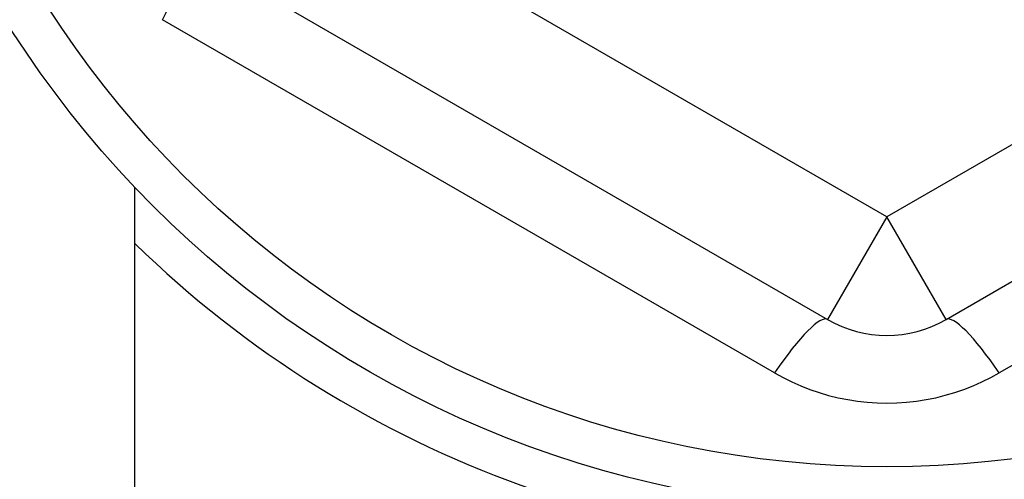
# Model space of a CAD drawing. Header units: inches. Extents: x 40 to 100, y 24.2 to 48.5.
# Tile 65 of 83: x 93.882 to 94.209, y 27.474 to 27.627. Entities that reach past the tile are written whole.
import ezdxf

# ---------------------------------------------------------------- set-up
doc = ezdxf.new("R2010")
doc.units = ezdxf.units.IN
doc.header["$MEASUREMENT"] = 0
doc.layers.add('Visible Edges(ANSI)', color=7, linetype='Continuous', lineweight=25)
doc.layers.add('Visible Tangent Edges(ANSI)', color=7, linetype='Continuous', lineweight=25)

msp = doc.modelspace()

# ---------------------------------------------------------------- linework, layer by layer
at = {"layer": 'Visible Edges(ANSI)'}
for p, q in [((93.9356041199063, 27.65122910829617), (94.15017104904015, 27.52734883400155)), ((94.18954112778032, 27.52734883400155), (94.4041080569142, 27.65122910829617)), ((93.91985608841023, 27.03320487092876), (93.91985608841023, 27.5712244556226))]:
    msp.add_line(p, q, dxfattribs=at)
msp.add_circle((94.16985608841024, 27.80920487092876), 0.3451589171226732, dxfattribs=at)
for centre, radius, start, end in [((94.16985608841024, 27.80920487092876), 0.358267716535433, 225.7490610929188, 323.3100461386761), ((94.16985608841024, 27.56144432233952), 0.0393700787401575, 239.9999999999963, 299.9999999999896)]:
    msp.add_arc(centre, radius, start, end, dxfattribs=at)
at = {"layer": 'Visible Tangent Edges(ANSI)'}
for p, q in [((94.16985608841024, 27.56144432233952), (93.9552891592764, 27.68532459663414)), ((94.3844230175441, 27.68532459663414), (94.16985608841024, 27.56144432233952)), ((94.1325180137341, 27.50956052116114), (93.92902550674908, 27.627046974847)), ((94.4106866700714, 27.627046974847), (94.20719416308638, 27.50956052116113)), ((94.16985608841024, 27.56144432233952), (94.15017104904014, 27.52734883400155)), ((94.18954112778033, 27.52734883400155), (94.16985608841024, 27.56144432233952))]:
    msp.add_line(p, q, dxfattribs=at)
at = {"layer": 'Visible Tangent Edges(ANSI)', "flags": 128}
msp.add_lwpolyline([(94.13251801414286, 27.5095605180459), (94.13533829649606, 27.50801241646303), (94.13823925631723, 27.50657932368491), (94.1412131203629, 27.50526743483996), (94.1442517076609, 27.50408315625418), (94.14734548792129, 27.50303075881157), (94.15048468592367, 27.50211331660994), (94.15365952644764, 27.50133383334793), (94.15686056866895, 27.50069533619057), (94.16008935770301, 27.50019890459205), (94.16334267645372, 27.49984437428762), (94.16661212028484, 27.49963190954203), (94.16988928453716, 27.49956162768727), (94.17316576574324, 27.49963371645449), (94.1764331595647, 27.49984831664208), (94.1796830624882, 27.500205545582), (94.18290839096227, 27.500705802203), (94.1861083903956, 27.50134892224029), (94.18927658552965, 27.50213169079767), (94.1924054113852, 27.50305049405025), (94.19548730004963, 27.50410178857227), (94.19851468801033, 27.50528200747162), (94.20148000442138, 27.50658758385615), (94.20437568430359, 27.50801492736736), (94.20719416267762, 27.5095605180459)], dxfattribs=at)
at = {"layer": 'Visible Tangent Edges(ANSI)'}
msp.add_circle((94.16985608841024, 27.80920487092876), 0.3308444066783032, dxfattribs=at)
for centre, major_axis, ratio, start_param, end_param in [((93.91591908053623, 27.6171336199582), (0.0196850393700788, 0.03409548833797), 0.1759287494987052, 5.107072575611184, 6.28318530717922), ((94.1304860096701, 27.49325334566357), (0.0196850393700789, 0.0340954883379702), 0.1759287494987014, 0, 1.176112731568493), ((94.2092261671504, 27.49325334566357), (-0.0196850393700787, 0.0340954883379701), 0.1759287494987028, 5.107072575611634, 6.28318530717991)]:
    msp.add_ellipse(centre, major_axis=major_axis, ratio=ratio, start_param=start_param, end_param=end_param, dxfattribs=at)

doc.saveas('drawing.dxf')
